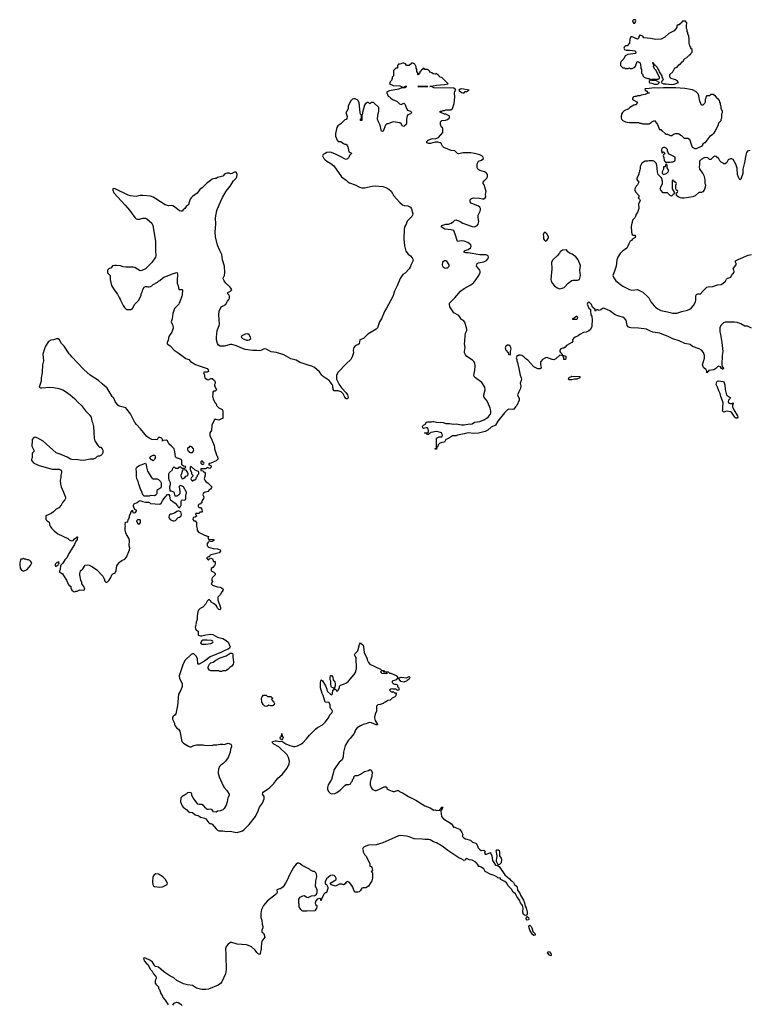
# Model space of a CAD drawing. Header units: inches. Extents: x 1992046 to 2239405, y 126834 to 266391.
# Tile 23 of 71: x 2001074 to 2012197, y 194207 to 209206. Entities that reach past the tile are written whole.
import ezdxf

# ---------------------------------------------------------------- set-up
doc = ezdxf.new("R2010")
doc.units = ezdxf.units.IN
doc.header["$MEASUREMENT"] = 0
for name, color, linetype in [('C0109', 7, 'Continuous'), ('C0200', 7, 'Continuous'), ('C0210', 7, 'Continuous')]:
    doc.layers.add(name, color=color, linetype=linetype)

msp = doc.modelspace()

# ---------------------------------------------------------------- linework, layer by layer
at = {"layer": 'C0109', "color": 6, "elevation": 100}
for points in [[(2003760, 200000), (2003756, 199990), (2003758, 199970), (2003751, 199950), (2003752, 199932), (2003765, 199905), (2003794, 199890), (2003794, 199830), (2003830, 199818), (2003850, 199818), (2003910, 199837), (2003990, 199845), (2004019, 199839), (2004090, 199801), (2004170, 199778), (2004222, 199750), (2004250, 199722), (2004283, 199650), (2004271, 199630), (2004250, 199618), (2004210, 199604), (2004150, 199570), (2003978, 199502), (2003890, 199432), (2003808, 199388), (2003790, 199386), (2003788, 199390), (2003786, 199470), (2003770, 199506), (2003727, 199547), (2003710, 199548), (2003690, 199538), (2003598, 199450), (2003567, 199393), (2003507, 199210), (2003510, 199174), (2003551, 199091), (2003553, 199050), (2003530, 198990), (2003493, 198930), (2003479, 198761), (2003453, 198630), (2003444, 198616), (2003410, 198584), (2003404, 198570), (2003403, 198550), (2003434, 198490), (2003434, 198470), (2003442, 198450), (2003470, 198412), (2003497, 198397), (2003518, 198370), (2003548, 198208), (2003570, 198185), (2003650, 198138), (2003670, 198131), (2003690, 198131), (2003730, 198151), (2003770, 198158), (2003870, 198158), (2003892, 198152), (2004010, 198151), (2004030, 198158), (2004080, 198160), (2004130, 198171), (2004170, 198171), (2004190, 198165), (2004250, 198185), (2004294, 198170), (2004302, 198150), (2004302, 198130), (2004286, 198094), (2004281, 198050), (2004251, 197969), (2004212, 197910), (2004172, 197870), (2004142, 197850), (2004122, 197830), (2004105, 197790), (2004099, 197750), (2004099, 197730), (2004117, 197670), (2004176, 197536), (2004191, 197510), (2004230, 197463), (2004266, 197410), (2004268, 197390), (2004248, 197350), (2004237, 197290), (2004222, 197238), (2004191, 197190), (2004170, 197169), (2004130, 197155), (2004090, 197149), (2004070, 197132), (2004030, 197140), (2004010, 197169), (2003990, 197181), (2003950, 197173), (2003930, 197177), (2003910, 197193), (2003874, 197234), (2003850, 197250), (2003810, 197249), (2003790, 197256), (2003750, 197313), (2003717, 197350), (2003699, 197390), (2003699, 197410), (2003690, 197428), (2003670, 197434), (2003630, 197428), (2003610, 197408), (2003550, 197375), (2003531, 197350), (2003527, 197290), (2003551, 197230), (2003565, 197210), (2003621, 197170), (2003650, 197138), (2003670, 197131), (2003690, 197135), (2003710, 197131), (2003750, 197091), (2003790, 197083), (2003810, 197075), (2003830, 197056), (2003890, 197043), (2003910, 197031), (2003958, 196970), (2003970, 196961), (2003990, 196961), (2004010, 196951), (2004070, 196881), (2004090, 196862), (2004110, 196852), (2004170, 196852), (2004230, 196841), (2004290, 196845), (2004328, 196832), (2004390, 196825), (2004470, 196851), (2004490, 196865), (2004570, 196945), (2004669, 197070), (2004710, 197152), (2004729, 197211), (2004774, 197270), (2004803, 197337), (2004802, 197370), (2004778, 197410), (2004782, 197430), (2004790, 197442), (2004832, 197468), (2004888, 197510), (2004949, 197571), (2005009, 197650), (2005073, 197707), (2005150, 197802), (2005182, 197870), (2005188, 197910), (2005170, 197966), (2005150, 198006), (2005026, 198130), (2004946, 198170), (2004926, 198190), (2004926, 198210), (2004970, 198221), (2004990, 198221), (2005030, 198211), (2005070, 198214), (2005130, 198176), (2005190, 198148), (2005250, 198136), (2005270, 198136), (2005310, 198146), (2005370, 198176), (2005390, 198191), (2005449, 198250), (2005494, 198306), (2005584, 198396), (2005616, 198424), (2005690, 198466), (2005730, 198505), (2005783, 198570), (2005804, 198616), (2005837, 198650), (2005843, 198670), (2005833, 198693), (2005815, 198710), (2005807, 198733), (2005806, 198770), (2005790, 198806), (2005729, 198810), (2005699, 198910), (2005683, 198943), (2005661, 199030), (2005659, 199110), (2005669, 199151), (2005690, 199134), (2005738, 199058), (2005758, 199010), (2005756, 198990), (2005766, 198970), (2005810, 198931), (2005830, 198921), (2005844, 198936), (2005850, 198994), (2005866, 199010), (2005862, 199022), (2005830, 199039), (2005823, 199050), (2005817, 199090), (2005819, 199130), (2005809, 199149), (2005805, 199185), (2005810, 199218), (2005830, 199218), (2005850, 199191), (2005855, 199150), (2005878, 199118), (2005885, 199090), (2005884, 199056), (2005871, 199030), (2005872, 199010), (2005897, 198997), (2005910, 198972), (2005928, 198990), (2005948, 199030), (2005948, 199052), (2005966, 199070), (2006010, 199085), (2006054, 199106), (2006088, 199130), (2006110, 199162), (2006175, 199230), (2006198, 199270), (2006198, 199290), (2006208, 199310), (2006206, 199490), (2006186, 199510), (2006178, 199530), (2006186, 199550), (2006230, 199594), (2006253, 199687), (2006270, 199714), (2006310, 199678), (2006317, 199650), (2006324, 199564), (2006372, 199472), (2006373, 199453), (2006390, 199414), (2006414, 199390), (2006574, 199310), (2006593, 199293), (2006630, 199292), (2006638, 199278), (2006690, 199272), (2006713, 199253), (2006730, 199252), (2006814, 199214), (2006826, 199206), (2006838, 199178), (2006850, 199174), (2006889, 199191), (2006970, 199181), (2007010, 199198), (2007022, 199190), (2007018, 199170), (2007010, 199158), (2006980, 199140), (2006972, 199130), (2006943, 199117), (2006930, 199116), (2006886, 199126), (2006860, 199160), (2006850, 199168), (2006830, 199168), (2006811, 199149), (2006754, 199130), (2006754, 199110), (2006774, 199090), (2006790, 199082), (2006810, 199082), (2006833, 199073), (2006834, 199050), (2006854, 199030), (2006852, 198990), (2006830, 198986), (2006822, 199002), (2006810, 199006), (2006770, 199006), (2006750, 199015), (2006734, 199010), (2006714, 198990), (2006734, 198970), (2006750, 198962), (2006770, 198974), (2006790, 198954), (2006813, 198953), (2006810, 198906), (2006794, 198890), (2006752, 198868), (2006720, 198840), (2006684, 198836), (2006652, 198808), (2006633, 198807), (2006614, 198790), (2006570, 198775), (2006534, 198770), (2006512, 198750), (2006513, 198673), (2006493, 198627), (2006492, 198610), (2006482, 198590), (2006482, 198570), (2006491, 198530), (2006531, 198470), (2006530, 198466), (2006510, 198462), (2006435, 198495), (2006410, 198499), (2006390, 198497), (2006350, 198479), (2006310, 198469), (2006272, 198450), (2006221, 198419), (2006191, 198390), (2006171, 198330), (2006142, 198298), (2006119, 198261), (2006085, 198230), (2006038, 198150), (2006012, 198048), (2006004, 197976), (2005992, 197930), (2005947, 197893), (2005870, 197786), (2005826, 197634), (2005778, 197550), (2005765, 197510), (2005765, 197485), (2005782, 197450), (2005805, 197425), (2005830, 197412), (2005880, 197420), (2005910, 197432), (2005962, 197470), (2006030, 197542), (2006050, 197554), (2006090, 197554), (2006115, 197565), (2006130, 197594), (2006146, 197610), (2006148, 197632), (2006166, 197650), (2006166, 197670), (2006190, 197694), (2006230, 197692), (2006270, 197711), (2006330, 197751), (2006390, 197771), (2006410, 197785), (2006430, 197772), (2006451, 197730), (2006445, 197710), (2006444, 197676), (2006425, 197630), (2006418, 197590), (2006418, 197550), (2006431, 197511), (2006450, 197482), (2006490, 197462), (2006510, 197462), (2006550, 197478), (2006630, 197522), (2006660, 197520), (2006672, 197512), (2006672, 197490), (2006710, 197468), (2006770, 197451), (2006790, 197451), (2006830, 197465), (2006850, 197462), (2006862, 197450), (2006922, 197422), (2007001, 197370), (2007115, 197315), (2007251, 197230), (2007330, 197201), (2007390, 197164), (2007410, 197167), (2007430, 197161), (2007477, 197163), (2007490, 197182), (2007496, 197184), (2007509, 197210), (2007530, 197211), (2007530, 197208), (2007518, 197202), (2007510, 197170), (2007500, 197160), (2007496, 197150), (2007503, 197070), (2007534, 197030), (2007655, 196955), (2007690, 196902), (2007710, 196903), (2007730, 196897), (2007777, 196877), (2007812, 196830), (2007831, 196791), (2007822, 196770), (2007843, 196743), (2007870, 196727), (2007945, 196705), (2007975, 196675), (2008030, 196661), (2008044, 196644), (2008066, 196590), (2008085, 196570), (2008110, 196551), (2008150, 196554), (2008170, 196534), (2008162, 196510), (2008170, 196494), (2008190, 196492), (2008250, 196518), (2008254, 196514), (2008270, 196470), (2008281, 196400), (2008311, 196350), (2008330, 196328), (2008359, 196319), (2008384, 196304), (2008470, 196178), (2008539, 196119), (2008565, 196090), (2008581, 196081), (2008601, 196061), (2008619, 196030), (2008648, 196008), (2008656, 195996), (2008665, 195945), (2008698, 195898), (2008709, 195869), (2008754, 195794), (2008772, 195752), (2008782, 195702), (2008794, 195674), (2008810, 195610), (2008810, 195578), (2008800, 195560), (2008790, 195558), (2008770, 195566), (2008757, 195577), (2008745, 195610), (2008748, 195670), (2008741, 195710), (2008710, 195755), (2008694, 195794), (2008655, 195850), (2008632, 195892), (2008597, 195917), (2008570, 195961), (2008519, 196010), (2008510, 196039), (2008496, 196056), (2008470, 196077), (2008410, 196106), (2008406, 196110), (2008406, 196130), (2008385, 196135), (2008370, 196128), (2008348, 196148), (2008309, 196169), (2008246, 196190), (2008170, 196228), (2008148, 196270), (2008110, 196298), (2008090, 196306), (2008070, 196306), (2008066, 196310), (2008066, 196330), (2008026, 196370), (2007970, 196402), (2007928, 196408), (2007890, 196426), (2007878, 196422), (2007870, 196406), (2007850, 196398), (2007805, 196425), (2007770, 196437), (2007601, 196550), (2007517, 196617), (2007430, 196665), (2007384, 196684), (2007330, 196713), (2007310, 196719), (2007250, 196717), (2007210, 196724), (2007090, 196729), (2007010, 196759), (2006970, 196769), (2006880, 196780), (2006850, 196774), (2006792, 196750), (2006610, 196665), (2006510, 196637), (2006390, 196629), (2006350, 196618), (2006320, 196600), (2006312, 196590), (2006302, 196570), (2006312, 196550), (2006312, 196530), (2006332, 196490), (2006352, 196470), (2006412, 196350), (2006414, 196310), (2006430, 196306), (2006443, 196290), (2006452, 196250), (2006445, 196235), (2006434, 196230), (2006452, 196208), (2006451, 196130), (2006442, 196090), (2006390, 196009), (2006350, 195979), (2006310, 195979), (2006290, 195974), (2006265, 195935), (2006250, 195921), (2006230, 195915), (2006190, 195917), (2006167, 195947), (2006153, 195993), (2006138, 196018), (2006100, 196060), (2006070, 196078), (2006052, 196068), (2006037, 196043), (2006010, 196028), (2005990, 196035), (2005950, 196035), (2005890, 196009), (2005829, 196029), (2005808, 196050), (2005868, 196090), (2005884, 196096), (2005898, 196110), (2005898, 196130), (2005888, 196150), (2005866, 196170), (2005850, 196175), (2005810, 196168), (2005750, 196119), (2005732, 196072), (2005732, 196052), (2005738, 196038), (2005753, 196033), (2005771, 195990), (2005771, 195969), (2005752, 195910), (2005750, 195906), (2005730, 195906), (2005710, 195886), (2005673, 195807), (2005671, 195789), (2005666, 195790), (2005666, 195810), (2005650, 195818), (2005610, 195809), (2005590, 195782), (2005579, 195750), (2005586, 195726), (2005602, 195710), (2005602, 195690), (2005598, 195670), (2005571, 195629), (2005450, 195624), (2005390, 195625), (2005382, 195630), (2005359, 195650), (2005335, 195690), (2005335, 195730), (2005328, 195750), (2005328, 195810), (2005350, 195841), (2005390, 195858), (2005410, 195862), (2005450, 195838), (2005470, 195832), (2005494, 195846), (2005523, 195857), (2005575, 195865), (2005597, 195883), (2005607, 195910), (2005609, 195949), (2005605, 195965), (2005583, 196003), (2005582, 196030), (2005588, 196052), (2005589, 196090), (2005602, 196150), (2005598, 196190), (2005588, 196210), (2005570, 196228), (2005550, 196228), (2005510, 196248), (2005490, 196268), (2005380, 196320), (2005349, 196349), (2005330, 196358), (2005310, 196355), (2005290, 196342), (2005247, 196290), (2005181, 196170), (2005158, 196110), (2005127, 196053), (2005090, 195998), (2005050, 195968), (2005033, 195967), (2004994, 195950), (2004998, 195910), (2004991, 195890), (2004850, 195782), (2004791, 195710), (2004761, 195650), (2004751, 195590), (2004751, 195530), (2004765, 195490), (2004771, 195430), (2004782, 195390), (2004782, 195370), (2004765, 195335), (2004765, 195310), (2004791, 195291), (2004803, 195263), (2004811, 195230), (2004766, 195170), (2004756, 195090), (2004757, 195050), (2004740, 194980), (2004730, 194968), (2004710, 194977), (2004690, 194994), (2004664, 195030), (2004610, 195081), (2004564, 195104), (2004530, 195115), (2004390, 195121), (2004310, 195149), (2004290, 195148), (2004250, 195122), (2004221, 195090), (2004211, 195050), (2004218, 194970), (2004215, 194870), (2004224, 194810), (2004223, 194730), (2004213, 194670), (2004156, 194550), (2004137, 194523), (2004101, 194499), (2003950, 194438), (2003910, 194433), (2003853, 194433), (2003770, 194454), (2003710, 194493), (2003630, 194504), (2003570, 194519), (2003469, 194570), (2003424, 194610), (2003361, 194641), (2003270, 194700), (2003190, 194775), (2003145, 194785), (2003133, 194793), (2003099, 194850), (2003070, 194873), (2002990, 194909), (2002970, 194915), (2002962, 194910), (2002971, 194870), (2003007, 194827), (2003032, 194810), (2003061, 194741), (2003092, 194710), (2003116, 194670), (2003151, 194630), (2003158, 194610), (2003138, 194570), (2003142, 194530), (2003150, 194514), (2003190, 194474), (2003192, 194450), (2003205, 194430), (2003225, 194370), (2003250, 194332), (2003258, 194310), (2003291, 194270), (2003322, 194222), (2003340, 194200)], [(2003410, 194194), (2003430, 194222), (2003463, 194237), (2003490, 194232), (2003530, 194211), (2003552, 194190)]]:
    msp.add_lwpolyline(points, dxfattribs=at)
for points in [[(2003865, 199755), (2003850, 199744), (2003832, 199710), (2003855, 199695), (2003871, 199691), (2003910, 199691), (2003990, 199702), (2004020, 199720), (2004026, 199730), (2004019, 199739), (2003998, 199750), (2003930, 199754)], [(2004130, 199278), (2004110, 199286), (2003990, 199289), (2003970, 199298), (2003958, 199310), (2003948, 199330), (2003948, 199350), (2003969, 199390), (2003990, 199410), (2004023, 199417), (2004064, 199450), (2004130, 199485), (2004223, 199517), (2004285, 199555), (2004310, 199556), (2004319, 199550), (2004326, 199530), (2004325, 199490), (2004331, 199471), (2004335, 199410), (2004330, 199386), (2004310, 199358), (2004280, 199340), (2004252, 199310), (2004230, 199295), (2004210, 199289), (2004172, 199288), (2004150, 199278)], [(2006610, 199286), (2006590, 199286), (2006574, 199270), (2006594, 199250), (2006670, 199245), (2006678, 199250), (2006678, 199258), (2006670, 199266), (2006630, 199266), (2006622, 199282)], [(2004850, 198894), (2004910, 198894), (2004918, 198878), (2004934, 198870), (2004918, 198862), (2004914, 198850), (2004951, 198810), (2004958, 198790), (2004952, 198770), (2004930, 198755), (2004896, 198756), (2004870, 198766), (2004850, 198749), (2004830, 198742), (2004810, 198748), (2004790, 198768), (2004764, 198810), (2004762, 198870), (2004769, 198891), (2004790, 198914), (2004830, 198914)], [(2005070, 198238), (2005050, 198246), (2005044, 198270), (2005050, 198282), (2005066, 198290), (2005070, 198334), (2005073, 198293), (2005091, 198270), (2005082, 198250)], [(2008370, 196334), (2008344, 196384), (2008344, 196410), (2008350, 196430), (2008353, 196470), (2008338, 196550), (2008350, 196558), (2008370, 196560), (2008386, 196550), (2008390, 196530), (2008390, 196470), (2008413, 196433), (2008421, 196410), (2008416, 196364), (2008390, 196336)], [(2003148, 196192), (2003122, 196178), (2003106, 196150), (2003097, 196070), (2003103, 196030), (2003114, 196014), (2003130, 196003), (2003210, 195989), (2003250, 195996), (2003314, 196025), (2003322, 196030), (2003329, 196050), (2003297, 196110), (2003255, 196150), (2003190, 196190)], [(2008810, 195487), (2008794, 195510), (2008802, 195538), (2008810, 195546), (2008830, 195531), (2008834, 195510), (2008830, 195494)], [(2008910, 195255), (2008890, 195270), (2008850, 195338), (2008834, 195390), (2008838, 195402), (2008849, 195411), (2008870, 195393), (2008883, 195370), (2008898, 195318), (2008930, 195281), (2008934, 195270), (2008930, 195261)], [(2009170, 194946), (2009150, 194955), (2009122, 194990), (2009130, 195010), (2009150, 195004), (2009170, 194981), (2009177, 194963), (2009176, 194950)]]:
    msp.add_lwpolyline(points, close=True, dxfattribs=at)
at = {"layer": 'C0200', "color": 6, "elevation": 100}
msp.add_lwpolyline([(2010000, 204801), (2009990, 204805), (2009970, 204809), (2009935, 204785), (2009910, 204778), (2009890, 204788), (2009873, 204787), (2009858, 204782), (2009850, 204766), (2009846, 204770), (2009846, 204790), (2009807, 204827), (2009790, 204866), (2009750, 204906), (2009730, 204886), (2009725, 204870), (2009750, 204814), (2009774, 204790), (2009774, 204750), (2009782, 204730), (2009782, 204710), (2009794, 204690), (2009794, 204670), (2009802, 204650), (2009795, 204530), (2009790, 204518), (2009770, 204482), (2009750, 204464), (2009712, 204448), (2009670, 204440), (2009611, 204410), (2009589, 204391), (2009542, 204370), (2009515, 204350), (2009504, 204330), (2009506, 204310), (2009491, 204290), (2009410, 204244), (2009390, 204218), (2009370, 204202), (2009350, 204202), (2009325, 204190), (2009311, 204170), (2009311, 204150), (2009317, 204137), (2009342, 204110), (2009342, 204102), (2009350, 204094), (2009370, 204092), (2009398, 204078), (2009402, 204050), (2009394, 204030), (2009370, 204028), (2009368, 204050), (2009358, 204078), (2009348, 204088), (2009332, 204088), (2009310, 204098), (2009250, 204038), (2009215, 204025), (2009190, 204029), (2009110, 204059), (2009090, 204055), (2009042, 204030), (2009020, 204000), (2009016, 203990), (2009016, 203950), (2009022, 203910), (2009014, 203890), (2009010, 203886), (2008972, 203888), (2008910, 203918), (2008820, 204020), (2008790, 204038), (2008758, 204070), (2008730, 204088), (2008710, 204095), (2008685, 204095), (2008666, 204086), (2008654, 204086), (2008654, 204074), (2008645, 204055), (2008652, 204030), (2008652, 204010), (2008665, 203985), (2008681, 203890), (2008705, 203790), (2008721, 203750), (2008723, 203730), (2008721, 203710), (2008706, 203670), (2008716, 203630), (2008710, 203586), (2008682, 203538), (2008665, 203490), (2008690, 203434), (2008686, 203410), (2008651, 203330), (2008631, 203310), (2008606, 203274), (2008590, 203269), (2008530, 203273), (2008510, 203261), (2008464, 203216), (2008362, 203090), (2008330, 203029), (2008263, 202997), (2008210, 202952), (2008190, 202941), (2008169, 202931), (2008070, 202908), (2007996, 202904), (2007910, 202913), (2007850, 202896), (2007750, 202877), (2007730, 202869), (2007670, 202865), (2007613, 202827), (2007572, 202810), (2007550, 202768), (2007510, 202766), (2007472, 202748), (2007454, 202730), (2007450, 202706), (2007438, 202702), (2007430, 202666), (2007410, 202666), (2007410, 202674), (2007422, 202678), (2007426, 202690), (2007426, 202830), (2007469, 202851), (2007510, 202852), (2007519, 202870), (2007514, 202890), (2007502, 202910), (2007490, 202917), (2007430, 202933), (2007342, 202918), (2007330, 202906), (2007318, 202902), (2007310, 202886), (2007290, 202888), (2007282, 202902), (2007246, 202910), (2007250, 202914), (2007290, 202914), (2007302, 202918), (2007307, 202933), (2007308, 202950), (2007302, 202970), (2007290, 202988), (2007270, 202989), (2007230, 202979), (2007219, 202990), (2007215, 203010), (2007220, 203020), (2007228, 203030), (2007268, 203050), (2007270, 203074), (2007290, 203082), (2007350, 203078), (2007370, 203085), (2007390, 203085), (2007430, 203075), (2007530, 203071), (2007570, 203056), (2007630, 203057), (2007683, 203043), (2007730, 203047), (2007810, 203033), (2007850, 203034), (2007930, 203047), (2007950, 203043), (2007970, 203047), (2008010, 203074), (2008090, 203084), (2008150, 203108), (2008216, 203150), (2008248, 203190), (2008255, 203210), (2008258, 203250), (2008247, 203290), (2008210, 203373), (2008190, 203409), (2008155, 203450), (2008150, 203466), (2008149, 203490), (2008172, 203570), (2008163, 203610), (2008118, 203678), (2008022, 203750), (2008004, 203770), (2007995, 203790), (2008013, 203867), (2008019, 203930), (2008012, 203972), (2007997, 203997), (2007977, 204017), (2007890, 204073), (2007870, 204099), (2007857, 204130), (2007854, 204150), (2007863, 204210), (2007855, 204270), (2007862, 204310), (2007866, 204390), (2007872, 204430), (2007889, 204470), (2007892, 204490), (2007858, 204598), (2007842, 204622), (2007810, 204638), (2007770, 204698), (2007690, 204738), (2007634, 204834), (2007625, 204870), (2007629, 204890), (2007645, 204910), (2007710, 204970), (2007794, 205070), (2007850, 205111), (2007952, 205168), (2007990, 205197), (2008019, 205230), (2008076, 205310), (2008095, 205355), (2008096, 205370), (2008089, 205390), (2008039, 205450), (2008049, 205490), (2008070, 205501), (2008150, 205516), (2008190, 205538), (2008215, 205570), (2008222, 205590), (2008218, 205610), (2008183, 205623), (2008090, 205626), (2007910, 205655), (2007876, 205656), (2007847, 205667), (2007866, 205690), (2007910, 205705), (2007948, 205730), (2007955, 205750), (2007950, 205778), (2007908, 205810), (2007850, 205833), (2007810, 205837), (2007750, 205828), (2007737, 205857), (2007724, 205910), (2007693, 205993), (2007650, 206007), (2007557, 206017), (2007498, 206050), (2007510, 206071), (2007570, 206091), (2007610, 206091), (2007650, 206105), (2007689, 206131), (2007710, 206151), (2007730, 206158), (2007791, 206131), (2007830, 206105), (2007970, 206054), (2008010, 206051), (2008050, 206071), (2008065, 206090), (2008075, 206130), (2008063, 206190), (2008064, 206230), (2008096, 206290), (2008101, 206310), (2008099, 206330), (2008089, 206350), (2008070, 206364), (2007958, 206410), (2007942, 206430), (2007939, 206450), (2007949, 206470), (2007960, 206480), (2007990, 206491), (2008086, 206486), (2008130, 206476), (2008150, 206478), (2008170, 206492), (2008182, 206510), (2008177, 206550), (2008183, 206590), (2008155, 206690), (2008142, 206710), (2008142, 206730), (2008155, 206750), (2008198, 206790), (2008207, 206813), (2008207, 206847), (2008188, 206870), (2008158, 206890), (2008088, 206910), (2008058, 206930), (2008048, 206950), (2008048, 207010), (2008068, 207050), (2008116, 207064), (2008146, 207090), (2008138, 207110), (2008118, 207130), (2008090, 207149), (2008006, 207170), (2007950, 207176), (2007837, 207177), (2007765, 207165), (2007750, 207169), (2007710, 207209), (2007650, 207213), (2007541, 207261), (2007519, 207279), (2007498, 207318), (2007486, 207330), (2007450, 207339), (2007410, 207342), (2007338, 207322), (2007310, 207322), (2007282, 207330), (2007283, 207350), (2007299, 207370), (2007310, 207375), (2007350, 207393), (2007370, 207396), (2007410, 207391), (2007458, 207410), (2007526, 207490), (2007526, 207550), (2007522, 207562), (2007506, 207570), (2007488, 207610), (2007488, 207652), (2007508, 207672), (2007567, 207673), (2007596, 207684), (2007626, 207710), (2007626, 207730), (2007622, 207742), (2007570, 207768), (2007550, 207768), (2007507, 207787), (2007486, 207790), (2007486, 207810), (2007510, 207812), (2007530, 207822), (2007550, 207822), (2007572, 207832), (2007647, 207833), (2007670, 207854), (2007697, 207930), (2007706, 208030), (2007705, 208090), (2007709, 208110), (2007721, 208130), (2007714, 208150), (2007690, 208162), (2007390, 208170), (2007350, 208189), (2007326, 208190), (2007350, 208191), (2007430, 208211), (2007550, 208221), (2007606, 208230), (2007510, 208326), (2007486, 208330), (2007466, 208350), (2007462, 208362), (2007447, 208367), (2007430, 208386), (2007410, 208378), (2007380, 208380), (2007356, 208396), (2007330, 208406), (2007322, 208422), (2007306, 208430), (2007302, 208442), (2007290, 208446), (2007250, 208446), (2007242, 208462), (2007230, 208466), (2007218, 208462), (2007213, 208447), (2007198, 208442), (2007193, 208427), (2007174, 208410), (2007174, 208390), (2007158, 208382), (2007150, 208366), (2007146, 208370), (2007142, 208402), (2007128, 208408), (2007128, 208450), (2007118, 208470), (2007118, 208490), (2007098, 208530), (2007070, 208546), (2007050, 208546), (2007010, 208506), (2006970, 208506), (2006955, 208535), (2006930, 208546), (2006910, 208546), (2006884, 208536), (2006870, 208526), (2006850, 208526), (2006834, 208510), (2006834, 208470), (2006830, 208466), (2006810, 208466), (2006774, 208430), (2006774, 208350), (2006754, 208330), (2006752, 208310), (2006740, 208280), (2006722, 208258), (2006711, 208230), (2006766, 208206), (2006870, 208196), (2006892, 208190), (2006910, 208178), (2006938, 208182), (2006946, 208190), (2006974, 208190), (2006953, 208187), (2006950, 208170), (2006890, 208164), (2006850, 208150), (2006710, 208123), (2006672, 208108), (2006671, 208090), (2006690, 208042), (2006710, 208032), (2006732, 208010), (2006766, 207986), (2006790, 207982), (2006830, 207962), (2006865, 207925), (2006890, 207912), (2006930, 207932), (2006950, 207912), (2006971, 207851), (2006987, 207827), (2007034, 207810), (2007050, 207794), (2007052, 207790), (2007034, 207770), (2006990, 207758), (2006980, 207740), (2006971, 207690), (2006972, 207630), (2006965, 207610), (2006938, 207590), (2006930, 207578), (2006910, 207586), (2006890, 207618), (2006870, 207635), (2006770, 207649), (2006750, 207644), (2006690, 207618), (2006670, 207618), (2006650, 207598), (2006614, 207506), (2006610, 207502), (2006590, 207508), (2006570, 207598), (2006542, 207650), (2006529, 207690), (2006535, 207745), (2006549, 207810), (2006548, 207870), (2006470, 207946), (2006430, 207946), (2006410, 207926), (2006390, 207946), (2006370, 207946), (2006340, 207920), (2006330, 207906), (2006298, 207790), (2006298, 207770), (2006291, 207750), (2006291, 207670), (2006270, 207668), (2006270, 207694), (2006282, 207698), (2006286, 207710), (2006286, 207750), (2006270, 207766), (2006266, 207786), (2006250, 207946), (2006230, 207978), (2006190, 208002), (2006170, 208002), (2006150, 207995), (2006122, 207970), (2006084, 207896), (2006082, 207850), (2006062, 207810), (2006046, 207790), (2006065, 207730), (2006060, 207700), (2006053, 207687), (2006030, 207678), (2005970, 207618), (2005925, 207590), (2005910, 207566), (2005891, 207470), (2005891, 207430), (2005912, 207370), (2005930, 207352), (2005970, 207352), (2006010, 207322), (2006030, 207312), (2006052, 207310), (2006076, 207270), (2006091, 207191), (2006130, 207172), (2006131, 207169), (2006102, 207138), (2006090, 207108), (2006070, 207088), (2006050, 207078), (2006025, 207085), (2005990, 207108), (2005890, 207159), (2005830, 207181), (2005791, 207189), (2005758, 207182), (2005731, 207169), (2005702, 207150), (2005691, 207130), (2005711, 207090), (2005731, 207070), (2005756, 207050), (2005817, 207017), (2005861, 206981), (2005979, 206810), (2006050, 206762), (2006076, 206736), (2006103, 206723), (2006190, 206692), (2006256, 206656), (2006290, 206645), (2006330, 206646), (2006450, 206670), (2006494, 206674), (2006610, 206664), (2006656, 206650), (2006703, 206623), (2006736, 206596), (2006759, 206559), (2006771, 206530), (2006870, 206419), (2006910, 206384), (2006933, 206373), (2006990, 206370), (2007032, 206352), (2007046, 206326), (2007065, 206250), (2007064, 206230), (2007053, 206207), (2006983, 206137), (2006964, 206090), (2006941, 206050), (2006933, 206007), (2006932, 205870), (2006941, 205761), (2006962, 205682), (2006996, 205636), (2007031, 205610), (2007059, 205579), (2007073, 205550), (2007070, 205530), (2007041, 205479), (2007025, 205435), (2007011, 205410), (2006950, 205346), (2006915, 205325), (2006876, 205264), (2006830, 205153), (2006787, 205073), (2006764, 204990), (2006668, 204810), (2006638, 204762), (2006590, 204650), (2006559, 204601), (2006530, 204510), (2006510, 204490), (2006384, 204416), (2006314, 204350), (2006259, 204330), (2006250, 204269), (2006228, 204252), (2006210, 204248), (2006190, 204236), (2006169, 204210), (2006160, 204170), (2006162, 204130), (2006144, 204070), (2006124, 204030), (2006050, 203964), (2005930, 203835), (2005905, 203790), (2005902, 203750), (2005906, 203730), (2005944, 203650), (2005980, 203600), (2006050, 203524), (2006074, 203490), (2006084, 203450), (2006070, 203429), (2006050, 203430), (2006030, 203454), (2006006, 203506), (2005976, 203536), (2005930, 203550), (2005869, 203550), (2005855, 203575), (2005846, 203630), (2005839, 203650), (2005794, 203710), (2005703, 203770), (2005682, 203790), (2005644, 203844), (2005566, 203910), (2005530, 203930), (2005470, 203941), (2005350, 203983), (2005290, 204019), (2005210, 204041), (2005099, 204099), (2004990, 204137), (2004910, 204146), (2004830, 204186), (2004810, 204190), (2004790, 204185), (2004750, 204167), (2004730, 204163), (2004688, 204168), (2004630, 204166), (2004510, 204184), (2004445, 204205), (2004377, 204237), (2004310, 204259), (2004290, 204258), (2004190, 204231), (2004132, 204232), (2004107, 204247), (2004090, 204275), (2004072, 204330), (2004072, 204370), (2004084, 204470), (2004117, 204550), (2004121, 204570), (2004109, 204710), (2004113, 204767), (2004148, 204830), (2004188, 204850), (2004215, 204870), (2004240, 204920), (2004268, 204950), (2004275, 204970), (2004275, 204990), (2004268, 205010), (2004248, 205030), (2004246, 205050), (2004286, 205070), (2004306, 205090), (2004295, 205115), (2004277, 205137), (2004215, 205190), (2004189, 205229), (2004182, 205250), (2004178, 205270), (2004195, 205310), (2004199, 205350), (2004196, 205450), (2004167, 205547), (2004156, 205630), (2004123, 205690), (2004089, 205769), (2004058, 205898), (2004053, 205973), (2004066, 206090), (2004059, 206190), (2004081, 206299), (2004113, 206387), (2004164, 206496), (2004224, 206596), (2004284, 206670), (2004333, 206750), (2004372, 206790), (2004382, 206810), (2004389, 206849), (2004385, 206865), (2004377, 206877), (2004370, 206882), (2004350, 206884), (2004310, 206862), (2004290, 206858), (2004268, 206868), (2004230, 206869), (2004204, 206856), (2004170, 206824), (2004090, 206802), (2004070, 206789), (2004050, 206789), (2004010, 206775), (2003982, 206758), (2003922, 206710), (2003857, 206643), (2003820, 206620), (2003779, 206561), (2003708, 206512), (2003687, 206493), (2003671, 206470), (2003653, 206413), (2003650, 206386), (2003630, 206378), (2003610, 206358), (2003592, 206330), (2003565, 206310), (2003550, 206288), (2003530, 206288), (2003510, 206295), (2003436, 206356), (2003410, 206369), (2003390, 206374), (2003350, 206369), (2003290, 206385), (2003150, 206479), (2003110, 206502), (2003070, 206518), (2002950, 206529), (2002910, 206529), (2002850, 206515), (2002765, 206525), (2002730, 206534), (2002530, 206629), (2002510, 206634), (2002494, 206630), (2002492, 206608), (2002507, 206570), (2002682, 206382), (2002746, 206306), (2002830, 206192), (2002850, 206172), (2002870, 206165), (2002905, 206165), (2002950, 206185), (2002990, 206185), (2003014, 206174), (2003087, 206107), (2003103, 206070), (2003145, 205830), (2003145, 205690), (2003151, 205610), (2003143, 205590), (2003090, 205508), (2002991, 205409), (2002937, 205383), (2002910, 205378), (2002830, 205429), (2002797, 205437), (2002690, 205436), (2002650, 205443), (2002610, 205456), (2002550, 205464), (2002517, 205463), (2002490, 205455), (2002470, 205428), (2002434, 205410), (2002414, 205390), (2002414, 205350), (2002451, 205311), (2002451, 205250), (2002475, 205155), (2002516, 205090), (2002564, 205024), (2002590, 204972), (2002606, 204950), (2002611, 204931), (2002651, 204851), (2002670, 204822), (2002690, 204802), (2002710, 204792), (2002767, 204793), (2002795, 204805), (2002828, 204870), (2002890, 204934), (2002928, 205010), (2002928, 205030), (2002948, 205070), (2002950, 205094), (2002970, 205132), (2002990, 205142), (2003010, 205142), (2003030, 205134), (2003050, 205134), (2003070, 205142), (2003090, 205152), (2003109, 205171), (2003174, 205206), (2003190, 205222), (2003210, 205232), (2003249, 205271), (2003270, 205282), (2003330, 205302), (2003386, 205330), (2003450, 205352), (2003470, 205354), (2003474, 205350), (2003482, 205330), (2003482, 205290), (2003474, 205270), (2003474, 205190), (2003492, 205152), (2003498, 205098), (2003510, 205094), (2003550, 205094), (2003554, 205090), (2003553, 205013), (2003544, 204996), (2003518, 204910), (2003506, 204894), (2003498, 204870), (2003482, 204850), (2003453, 204827), (2003436, 204804), (2003411, 204730), (2003402, 204690), (2003401, 204650), (2003385, 204605), (2003398, 204570), (2003411, 204550), (2003415, 204505), (2003395, 204445), (2003367, 204410), (2003350, 204378), (2003337, 204323), (2003322, 204290), (2003322, 204270), (2003370, 204238), (2003430, 204171), (2003492, 204132), (2003606, 204046), (2003651, 204030), (2003678, 203998), (2003755, 203955), (2003810, 203931), (2003930, 203894), (2003945, 203870), (2003950, 203848), (2003930, 203835), (2003890, 203838), (2003874, 203830), (2003891, 203791), (2003891, 203770), (2003898, 203750), (2003930, 203725), (2003950, 203722), (2003990, 203739), (2004010, 203739), (2004045, 203710), (2004052, 203690), (2004052, 203670), (2004042, 203650), (2004045, 203630), (2004055, 203615), (2004072, 203568), (2004052, 203548), (2004030, 203548), (2004018, 203530), (2004018, 203490), (2004012, 203470), (2004022, 203430), (2004050, 203374), (2004070, 203354), (2004074, 203330), (2004110, 203292), (2004162, 203270), (2004172, 203250), (2004172, 203130), (2004153, 203127), (2004110, 203106), (2004088, 203108), (2004070, 203118), (2004045, 203115), (2004002, 203030), (2003998, 202950), (2003972, 202910), (2003972, 202870), (2004005, 202805), (2004037, 202717), (2004045, 202690), (2004045, 202670), (2004081, 202561), (2004092, 202550), (2004094, 202510), (2004070, 202486), (2003990, 202448), (2003973, 202447), (2003954, 202430), (2003994, 202410), (2003994, 202390), (2003974, 202370), (2003930, 202386), (2003910, 202366), (2003850, 202366), (2003838, 202362), (2003834, 202350), (2003838, 202338), (2003873, 202333), (2003878, 202318), (2003893, 202313), (2003900, 202300), (2003902, 202270), (2003885, 202210), (2003896, 202190), (2003910, 202171), (2003947, 202147), (2003985, 202110), (2004002, 202090), (2004000, 202080), (2003985, 202055), (2003970, 202049), (2003940, 202020), (2003890, 202004), (2003871, 201990), (2003866, 201970), (2003878, 201950), (2003882, 201930), (2003878, 201910), (2003857, 201883), (2003851, 201869), (2003850, 201846), (2003838, 201842), (2003833, 201827), (2003810, 201826), (2003794, 201810), (2003794, 201790), (2003810, 201774), (2003833, 201773), (2003852, 201752), (2003854, 201710), (2003850, 201706), (2003818, 201702), (2003810, 201686), (2003770, 201686), (2003758, 201682), (2003754, 201670), (2003774, 201650), (2003750, 201626), (2003718, 201622), (2003714, 201590), (2003730, 201574), (2003750, 201574), (2003758, 201558), (2003772, 201552), (2003772, 201492), (2003782, 201450), (2003782, 201430), (2003800, 201400), (2003890, 201351), (2003950, 201334), (2003954, 201330), (2003942, 201310), (2003950, 201294), (2004034, 201290), (2004034, 201270), (2004010, 201258), (2003990, 201258), (2003970, 201266), (2003958, 201262), (2003954, 201250), (2003933, 201227), (2003934, 201190), (2003954, 201170), (2003990, 201163), (2004022, 201150), (2004090, 201143), (2004131, 201130), (2004134, 201110), (2004114, 201086), (2003974, 201050), (2003970, 201026), (2003950, 201026), (2003922, 201010), (2003930, 200994), (2003950, 200974), (2003967, 200993), (2003990, 201002), (2004011, 200991), (2004030, 200954), (2004050, 200954), (2004054, 200950), (2004053, 200913), (2004042, 200890), (2004017, 200863), (2003993, 200847), (2003994, 200810), (2004034, 200790), (2004052, 200770), (2004052, 200750), (2004012, 200710), (2004002, 200690), (2004004, 200664), (2004012, 200650), (2003994, 200610), (2004014, 200590), (2004090, 200565), (2004130, 200562), (2004150, 200551), (2004174, 200530), (2004173, 200513), (2004144, 200476), (2004134, 200450), (2004093, 200407), (2004096, 200370), (2004133, 200253), (2004134, 200226), (2004130, 200218), (2004110, 200219), (2004090, 200242), (2004075, 200275), (2004030, 200315), (2003994, 200334), (2003990, 200346), (2003970, 200366), (2003950, 200366), (2003930, 200346), (2003911, 200309), (2003864, 200256), (2003825, 200235), (2003802, 200210), (2003790, 200186), (2003781, 200130), (2003778, 200070), (2003766, 200030), (2003765, 200010), (2003760, 200000)], dxfattribs=at)
for points in [[(2007290, 208189), (2007146, 208190), (2007294, 208190)], [(2007810, 208152), (2007790, 208149), (2007771, 208130), (2007810, 208098), (2007830, 208092), (2007850, 208094), (2007866, 208110), (2007890, 208112), (2007926, 208130)], [(2009090, 205966), (2009070, 205966), (2009054, 205930), (2009062, 205910), (2009062, 205870), (2009070, 205854), (2009090, 205834), (2009110, 205842), (2009136, 205884), (2009136, 205896), (2009110, 205946)], [(2009410, 205698), (2009350, 205695), (2009312, 205668), (2009302, 205650), (2009266, 205610), (2009201, 205550), (2009183, 205510), (2009188, 205410), (2009171, 205250), (2009174, 205230), (2009191, 205190), (2009226, 205150), (2009270, 205119), (2009310, 205107), (2009346, 205114), (2009372, 205128), (2009435, 205190), (2009490, 205231), (2009510, 205238), (2009580, 205240), (2009606, 205250), (2009624, 205310), (2009613, 205390), (2009623, 205463), (2009586, 205546), (2009553, 205593), (2009495, 205635), (2009458, 205650), (2009429, 205669)], [(2007570, 205414), (2007550, 205419), (2007535, 205430), (2007524, 205450), (2007519, 205470), (2007524, 205510), (2007535, 205530), (2007550, 205539), (2007570, 205538), (2007582, 205530), (2007618, 205470), (2007618, 205450), (2007605, 205430), (2007590, 205419)], [(2009570, 204688), (2009550, 204682), (2009530, 204666), (2009494, 204650), (2009505, 204645), (2009570, 204642), (2009578, 204650), (2009582, 204670)], [(2001634, 204346), (2001590, 204329), (2001550, 204324), (2001515, 204305), (2001467, 204233), (2001451, 204190), (2001427, 204110), (2001439, 204010), (2001423, 203950), (2001416, 203830), (2001401, 203750), (2001400, 203700), (2001372, 203610), (2001390, 203598), (2001410, 203596), (2001532, 203608), (2001590, 203605), (2001670, 203588), (2001730, 203565), (2001770, 203544), (2001846, 203490), (2001910, 203435), (2001959, 203379), (2002016, 203330), (2002076, 203250), (2002133, 203193), (2002165, 203150), (2002172, 203090), (2002186, 203070), (2002201, 203010), (2002211, 202831), (2002222, 202790), (2002270, 202714), (2002290, 202694), (2002313, 202693), (2002334, 202670), (2002342, 202650), (2002342, 202610), (2002330, 202588), (2002310, 202568), (2002290, 202558), (2002270, 202558), (2002254, 202550), (2002231, 202529), (2002194, 202510), (2002150, 202509), (2002050, 202489), (2001995, 202495), (2001963, 202503), (2001870, 202505), (2001850, 202509), (2001800, 202540), (2001689, 202589), (2001628, 202608), (2001430, 202783), (2001350, 202833), (2001310, 202844), (2001290, 202842), (2001265, 202810), (2001262, 202798), (2001258, 202710), (2001291, 202650), (2001291, 202630), (2001272, 202610), (2001262, 202590), (2001262, 202530), (2001252, 202510), (2001252, 202490), (2001291, 202451), (2001370, 202416), (2001570, 202361), (2001677, 202357), (2001704, 202344), (2001711, 202331), (2001711, 202310), (2001701, 202270), (2001701, 202230), (2001691, 202189), (2001695, 202130), (2001704, 202090), (2001744, 202010), (2001759, 201970), (2001771, 201930), (2001771, 201910), (2001761, 201890), (2001726, 201850), (2001706, 201810), (2001670, 201769), (2001631, 201749), (2001590, 201708), (2001555, 201685), (2001474, 201650), (2001473, 201593), (2001494, 201570), (2001522, 201550), (2001531, 201530), (2001531, 201510), (2001538, 201490), (2001560, 201460), (2001600, 201420), (2001656, 201376), (2001810, 201302), (2001830, 201282), (2001865, 201265), (2001890, 201272), (2001906, 201294), (2001930, 201314), (2001942, 201318), (2001946, 201330), (2001954, 201330), (2001951, 201290), (2001926, 201254), (2001911, 201209), (2001825, 201075), (2001793, 201007), (2001762, 200978), (2001733, 200927), (2001701, 200899), (2001696, 200890), (2001691, 200829), (2001682, 200810), (2001682, 200790), (2001702, 200782), (2001725, 200765), (2001741, 200741), (2001786, 200670), (2001818, 200598), (2001830, 200594), (2001838, 200578), (2001854, 200570), (2001854, 200550), (2001870, 200514), (2001893, 200493), (2001910, 200492), (2001930, 200502), (2001950, 200502), (2001990, 200522), (2002050, 200518), (2002068, 200530), (2002054, 200570), (2002024, 200610), (2002022, 200630), (2002006, 200666), (2001989, 200749), (2001989, 200770), (2002002, 200810), (2002038, 200842), (2002070, 200898), (2002110, 200901), (2002134, 200894), (2002182, 200870), (2002250, 200825), (2002342, 200730), (2002362, 200690), (2002370, 200654), (2002390, 200634), (2002415, 200645), (2002438, 200670), (2002462, 200710), (2002478, 200750), (2002495, 200765), (2002530, 200782), (2002546, 200814), (2002556, 200884), (2002579, 200921), (2002598, 200942), (2002630, 200966), (2002678, 200990), (2002703, 201017), (2002749, 201130), (2002753, 201153), (2002745, 201190), (2002749, 201270), (2002737, 201310), (2002704, 201364), (2002694, 201390), (2002684, 201430), (2002684, 201470), (2002689, 201490), (2002682, 201510), (2002689, 201551), (2002722, 201558), (2002728, 201592), (2002736, 201604), (2002747, 201633), (2002748, 201652), (2002766, 201690), (2002766, 201710), (2002782, 201718), (2002790, 201734), (2002794, 201730), (2002798, 201698), (2002830, 201694), (2002842, 201698), (2002856, 201724), (2002855, 201735), (2002827, 201747), (2002808, 201788), (2002808, 201810), (2002818, 201830), (2002866, 201850), (2002890, 201874), (2002910, 201882), (2002945, 201865), (2002990, 201858), (2003037, 201857), (2003054, 201850), (2003070, 201834), (2003210, 201825), (2003230, 201842), (2003255, 201885), (2003290, 201932), (2003330, 201972), (2003350, 201974), (2003360, 201960), (2003365, 201910), (2003372, 201890), (2003442, 201842), (2003481, 201801), (2003490, 201782), (2003510, 201772), (2003528, 201790), (2003538, 201810), (2003535, 201870), (2003540, 201880), (2003550, 201894), (2003590, 201885), (2003603, 201897), (2003609, 201910), (2003609, 201970), (2003618, 201990), (2003615, 202010), (2003570, 202088), (2003530, 202108), (2003513, 202107), (2003505, 202095), (2003516, 202010), (2003515, 201985), (2003496, 201964), (2003470, 201949), (2003446, 201950), (2003438, 201970), (2003436, 201996), (2003426, 202010), (2003390, 202026), (2003370, 202026), (2003362, 202090), (2003375, 202125), (2003375, 202150), (2003355, 202190), (2003346, 202226), (2003349, 202290), (2003358, 202310), (2003402, 202350), (2003410, 202374), (2003430, 202394), (2003450, 202374), (2003490, 202374), (2003502, 202378), (2003510, 202394), (2003533, 202393), (2003538, 202378), (2003550, 202374), (2003590, 202374), (2003606, 202390), (2003602, 202402), (2003570, 202406), (2003547, 202427), (2003548, 202490), (2003540, 202500), (2003510, 202518), (2003466, 202530), (2003450, 202546), (2003437, 202630), (2003427, 202667), (2003391, 202711), (2003347, 202747), (2003329, 202789), (2003310, 202802), (2003262, 202798), (2003250, 202786), (2003249, 202810), (2003239, 202830), (2003210, 202841), (2003190, 202842), (2003183, 202837), (2003170, 202806), (2003090, 202809), (2003049, 202829), (2003030, 202848), (2003010, 202855), (2002914, 202974), (2002857, 203037), (2002832, 203072), (2002762, 203202), (2002710, 203275), (2002690, 203293), (2002590, 203319), (2002572, 203332), (2002529, 203390), (2002510, 203438), (2002485, 203465), (2002410, 203595), (2002330, 203659), (2002275, 203710), (2002149, 203789), (2002050, 203875), (2001869, 204070), (2001850, 204098), (2001830, 204118), (2001750, 204235), (2001713, 204273), (2001679, 204330), (2001662, 204342)], [(2004550, 204419), (2004510, 204415), (2004462, 204390), (2004453, 204370), (2004470, 204349), (2004530, 204323), (2004550, 204323), (2004570, 204329), (2004598, 204350), (2004595, 204370), (2004570, 204407)], [(2008530, 204249), (2008510, 204248), (2008485, 204235), (2008473, 204207), (2008485, 204170), (2008522, 204130), (2008525, 204110), (2008530, 204105), (2008550, 204102), (2008558, 204110), (2008558, 204150), (2008569, 204190), (2008564, 204210), (2008550, 204235)], [(2009450, 203718), (2009442, 203730), (2009450, 203762), (2009476, 203764), (2009490, 203774), (2009613, 203773), (2009614, 203750), (2009570, 203729), (2009531, 203729), (2009490, 203718)], [(2003670, 202708), (2003650, 202686), (2003638, 202682), (2003634, 202670), (2003638, 202638), (2003652, 202632), (2003658, 202618), (2003673, 202613), (2003710, 202614), (2003728, 202650), (2003722, 202670), (2003699, 202699)], [(2003110, 202486), (2003083, 202503), (2003058, 202530), (2003070, 202552), (2003110, 202572), (2003130, 202572), (2003140, 202560), (2003142, 202530), (2003130, 202506)], [(2003110, 202211), (2003170, 202211), (2003190, 202202), (2003222, 202170), (2003231, 202150), (2003231, 202090), (2003225, 202075), (2003167, 202033), (2003165, 201990), (2003154, 201966), (2003130, 201955), (2003070, 201958), (2003050, 201948), (2002966, 201950), (2002958, 201970), (2002945, 201985), (2002929, 202029), (2002914, 202054), (2002888, 202130), (2002882, 202170), (2002862, 202210), (2002854, 202254), (2002855, 202330), (2002849, 202350), (2002849, 202370), (2002858, 202390), (2002886, 202410), (2002990, 202452), (2003002, 202430), (2003005, 202390), (2003021, 202330), (2003085, 202230)], [(2003590, 202349), (2003554, 202346), (2003542, 202290), (2003532, 202270), (2003533, 202253), (2003550, 202214), (2003590, 202225), (2003608, 202250), (2003635, 202265), (2003642, 202290), (2003634, 202314), (2003610, 202342)], [(2003690, 202398), (2003673, 202387), (2003672, 202350), (2003692, 202312), (2003694, 202290), (2003714, 202270), (2003714, 202250), (2003690, 202226), (2003682, 202210), (2003694, 202190), (2003702, 202182), (2003710, 202182), (2003730, 202194), (2003750, 202194), (2003766, 202210), (2003766, 202230), (2003786, 202250), (2003786, 202270), (2003806, 202290), (2003806, 202310), (2003802, 202322), (2003750, 202346)], [(2003850, 202486), (2003834, 202470), (2003834, 202450), (2003850, 202434), (2003870, 202434), (2003882, 202438), (2003886, 202450), (2003882, 202462), (2003867, 202467), (2003862, 202482)], [(2003490, 201722), (2003470, 201715), (2003433, 201687), (2003390, 201674), (2003370, 201674), (2003358, 201662), (2003351, 201649), (2003348, 201630), (2003354, 201610), (2003370, 201591), (2003410, 201573), (2003430, 201571), (2003450, 201576), (2003490, 201621), (2003512, 201628), (2003535, 201650), (2003541, 201670), (2003529, 201709)], [(2002910, 201586), (2002870, 201586), (2002854, 201570), (2002870, 201534), (2002890, 201522), (2002906, 201530), (2002916, 201544), (2002918, 201570)], [(2001130, 200998), (2001110, 200988), (2001090, 200986), (2001084, 200976), (2001082, 200950), (2001074, 200930), (2001074, 200890), (2001082, 200870), (2001082, 200850), (2001100, 200820), (2001130, 200805), (2001188, 200832), (2001238, 200890), (2001258, 200930), (2001240, 200960), (2001230, 200968), (2001210, 200978), (2001190, 200978), (2001170, 200988), (2001149, 200989)], [(2001670, 200946), (2001634, 200930), (2001614, 200910), (2001614, 200890), (2001622, 200882), (2001630, 200882), (2001660, 200900), (2001668, 200910), (2001674, 200926)]]:
    msp.add_lwpolyline(points, close=True, dxfattribs=at)
at = {"layer": 'C0210', "color": 6, "elevation": 100}
for points in [[(2011210, 209186), (2011178, 209182), (2011173, 209167), (2011158, 209162), (2011153, 209147), (2011138, 209142), (2011130, 209126), (2011110, 209126), (2011094, 209110), (2011092, 209088), (2011050, 209038), (2010970, 208995), (2010910, 208938), (2010854, 208910), (2010770, 208905), (2010690, 208919), (2010590, 208929), (2010574, 208954), (2010530, 208968), (2010512, 208950), (2010512, 208928), (2010490, 208908), (2010436, 208936), (2010410, 208946), (2010390, 208946), (2010374, 208910), (2010372, 208848), (2010334, 208810), (2010310, 208806), (2010290, 208786), (2010282, 208770), (2010294, 208750), (2010321, 208741), (2010370, 208743), (2010452, 208730), (2010465, 208710), (2010462, 208690), (2010345, 208675), (2010305, 208655), (2010282, 208610), (2010242, 208570), (2010232, 208550), (2010234, 208510), (2010270, 208474), (2010292, 208472), (2010304, 208464), (2010350, 208462), (2010370, 208472), (2010384, 208464), (2010410, 208462), (2010450, 208482), (2010463, 208497), (2010489, 208571), (2010510, 208565), (2010531, 208550), (2010545, 208490), (2010545, 208465), (2010553, 208447), (2010554, 208390), (2010572, 208372), (2010574, 208350), (2010594, 208330), (2010604, 208324), (2010650, 208312), (2010670, 208312), (2010690, 208294), (2010710, 208302), (2010730, 208298), (2010810, 208301), (2010828, 208310), (2010829, 208330), (2010806, 208366), (2010778, 208430), (2010755, 208450), (2010735, 208490), (2010738, 208502), (2010746, 208510), (2010742, 208522), (2010730, 208526), (2010726, 208550), (2010726, 208554), (2010730, 208554), (2010734, 208534), (2010751, 208530), (2010752, 208512), (2010770, 208505), (2010790, 208482), (2010805, 208445), (2010818, 208430), (2010822, 208410), (2010865, 208350), (2010862, 208330), (2010875, 208315), (2010885, 208290), (2010862, 208270), (2010852, 208250), (2010891, 208231), (2010930, 208231), (2011010, 208220), (2011050, 208223), (2011118, 208250), (2011102, 208270), (2011070, 208289), (2011006, 208310), (2010986, 208330), (2010986, 208370), (2011030, 208414), (2011049, 208451), (2011069, 208471), (2011095, 208485), (2011123, 208517), (2011148, 208532), (2011175, 208565), (2011190, 208574), (2011209, 208611), (2011246, 208630), (2011270, 208654), (2011282, 208658), (2011286, 208670), (2011302, 208678), (2011306, 208690), (2011326, 208710), (2011326, 208750), (2011308, 208768), (2011306, 208790), (2011288, 208808), (2011287, 208827), (2011278, 208850), (2011282, 208910), (2011275, 208955), (2011258, 208990), (2011258, 209010), (2011248, 209028), (2011248, 209050), (2011238, 209070), (2011238, 209130), (2011246, 209150), (2011242, 209162), (2011227, 209167), (2011222, 209182)], [(2010430, 209206), (2010414, 209190), (2010430, 209154), (2010450, 209154), (2010466, 209190), (2010462, 209202)], [(2010690, 208288), (2010672, 208270), (2010671, 208250), (2010683, 208243), (2010710, 208239), (2010750, 208223), (2010790, 208225), (2010808, 208230), (2010826, 208250), (2010770, 208282), (2010710, 208282)], [(2010890, 208169), (2010810, 208164), (2010750, 208169), (2010670, 208156), (2010610, 208153), (2010602, 208150), (2010610, 208134), (2010637, 208117), (2010650, 208094), (2010670, 208094), (2010674, 208090), (2010650, 208088), (2010610, 208066), (2010550, 208058), (2010530, 208048), (2010490, 208048), (2010470, 208038), (2010450, 208038), (2010434, 208030), (2010414, 208010), (2010414, 207990), (2010494, 207950), (2010484, 207936), (2010474, 207910), (2010452, 207908), (2010438, 207902), (2010374, 207870), (2010354, 207850), (2010290, 207818), (2010266, 207794), (2010250, 207766), (2010241, 207730), (2010241, 207710), (2010250, 207692), (2010270, 207672), (2010312, 207652), (2010370, 207642), (2010510, 207642), (2010530, 207632), (2010550, 207632), (2010570, 207622), (2010670, 207622), (2010700, 207640), (2010710, 207652), (2010750, 207672), (2010798, 207610), (2010830, 207534), (2010850, 207534), (2010858, 207518), (2010870, 207514), (2010914, 207470), (2010930, 207462), (2010950, 207462), (2010990, 207442), (2011016, 207444), (2011040, 207460), (2011070, 207471), (2011110, 207471), (2011125, 207465), (2011164, 207444), (2011194, 207410), (2011210, 207402), (2011260, 207400), (2011284, 207384), (2011326, 207266), (2011365, 207245), (2011390, 207245), (2011486, 207290), (2011490, 207314), (2011502, 207318), (2011510, 207334), (2011530, 207334), (2011603, 207437), (2011626, 207450), (2011660, 207480), (2011678, 207502), (2011728, 207610), (2011730, 207634), (2011766, 207670), (2011766, 207690), (2011778, 207710), (2011778, 207770), (2011786, 207790), (2011786, 207810), (2011766, 207850), (2011766, 207890), (2011758, 207910), (2011756, 207936), (2011746, 207950), (2011742, 207982), (2011730, 207986), (2011722, 208002), (2011710, 208006), (2011680, 208040), (2011647, 208067), (2011613, 208067), (2011590, 208046), (2011550, 208046), (2011538, 208042), (2011534, 208010), (2011522, 207990), (2011522, 207950), (2011512, 207928), (2011490, 207906), (2011470, 207906), (2011443, 207963), (2011428, 208048), (2011418, 208078), (2011389, 208109), (2011330, 208135), (2011216, 208156), (2011070, 208169), (2010970, 208166)], [(2010910, 207258), (2010890, 207258), (2010870, 207248), (2010858, 207230), (2010856, 207210), (2010870, 207174), (2010890, 207191), (2010912, 207170), (2010890, 207146), (2010882, 207130), (2010893, 207107), (2010898, 207058), (2010910, 207054), (2010918, 207038), (2010930, 207034), (2010990, 207034), (2011010, 207042), (2011030, 207042), (2011062, 207058), (2011066, 207070), (2011066, 207110), (2010976, 207156), (2010960, 207180), (2010949, 207209), (2010948, 207230), (2010930, 207248)], [(2010930, 207006), (2010918, 207002), (2010913, 206967), (2010890, 206966), (2010887, 206930), (2010871, 206890), (2010866, 206866), (2010890, 206846), (2010936, 206864), (2010958, 206890), (2010968, 206910), (2010946, 206950), (2010946, 206990), (2010942, 207002)], [(2011910, 203358), (2011939, 203361), (2011952, 203370), (2011951, 203350), (2011943, 203337), (2011943, 203310), (2011963, 203263), (2012015, 203170), (2012020, 203150), (2012010, 203134), (2011990, 203137), (2011975, 203150), (2011925, 203225), (2011914, 203234), (2011850, 203242), (2011810, 203229), (2011796, 203236), (2011790, 203246), (2011795, 203270), (2011793, 203310), (2011798, 203370), (2011790, 203402), (2011764, 203464), (2011753, 203513), (2011732, 203550), (2011714, 203610), (2011692, 203650), (2011702, 203690), (2011710, 203700), (2011730, 203705), (2011795, 203695), (2011808, 203688), (2011816, 203675), (2011826, 203646), (2011830, 203574), (2011842, 203510), (2011850, 203491), (2011870, 203471), (2011890, 203463), (2011906, 203450), (2011901, 203430), (2011879, 203410), (2011875, 203390), (2011886, 203366)]]:
    msp.add_lwpolyline(points, close=True, dxfattribs=at)
for points in [[(2012210, 207212), (2012170, 207202), (2012155, 207185), (2012137, 207123), (2012127, 207050), (2012099, 206930), (2012098, 206862), (2012070, 206778), (2012050, 206768), (2012030, 206808), (2012018, 206850), (2012010, 206946), (2011990, 207006), (2011950, 207078), (2011930, 207088), (2011910, 207088), (2011874, 207070), (2011852, 207030), (2011830, 207008), (2011810, 207008), (2011800, 207020), (2011770, 207038), (2011750, 207058), (2011730, 207088), (2011690, 207122), (2011670, 207128), (2011650, 207118), (2011610, 207075), (2011590, 207075), (2011563, 207103), (2011550, 207109), (2011510, 207104), (2011464, 207076), (2011438, 207050), (2011436, 206990), (2011431, 206970), (2011436, 206930), (2011490, 206862), (2011503, 206830), (2011517, 206770), (2011521, 206710), (2011527, 206690), (2011526, 206654), (2011510, 206608), (2011490, 206582), (2011470, 206575), (2011426, 206574), (2011370, 206522), (2011334, 206510), (2011206, 206486), (2011170, 206485), (2011146, 206490), (2011110, 206508), (2011089, 206529), (2011086, 206570), (2011102, 206578), (2011106, 206590), (2011102, 206602), (2011087, 206607), (2011078, 206630), (2011076, 206684), (2011086, 206710), (2011082, 206722), (2011070, 206726), (2011062, 206742), (2011047, 206747), (2011030, 206766), (2011022, 206750), (2011022, 206630), (2011054, 206570), (2011042, 206550), (2011010, 206518), (2010988, 206530), (2010950, 206566), (2010886, 206570), (2010848, 206610), (2010838, 206630), (2010855, 206670), (2010876, 206704), (2010876, 206744), (2010856, 206796), (2010822, 206830), (2010809, 206850), (2010799, 206890), (2010789, 206990), (2010778, 207018), (2010750, 207048), (2010730, 207055), (2010670, 207055), (2010650, 207049), (2010610, 207049), (2010582, 207038), (2010560, 207020), (2010532, 206970), (2010531, 206929), (2010522, 206910), (2010522, 206890), (2010512, 206870), (2010511, 206849), (2010482, 206790), (2010482, 206770), (2010490, 206754), (2010512, 206730), (2010492, 206690), (2010471, 206669), (2010452, 206628), (2010451, 206610), (2010462, 206582), (2010512, 206530), (2010512, 206510), (2010502, 206490), (2010522, 206470), (2010532, 206450), (2010506, 206394), (2010511, 206330), (2010502, 206298), (2010492, 206268), (2010470, 206246), (2010462, 206210), (2010452, 206190), (2010440, 206180), (2010418, 206150), (2010397, 206057), (2010402, 205970), (2010410, 205934), (2010425, 205925), (2010450, 205922), (2010462, 205910), (2010458, 205890), (2010410, 205858), (2010399, 205841), (2010382, 205830), (2010358, 205790), (2010345, 205755), (2010330, 205728), (2010312, 205710), (2010270, 205684), (2010250, 205665), (2010230, 205645), (2010191, 205590), (2010179, 205550), (2010167, 205450), (2010144, 205376), (2010117, 205310), (2010130, 205275), (2010164, 205230), (2010270, 205148), (2010310, 205124), (2010370, 205095), (2010408, 205088), (2010490, 205095), (2010573, 205053), (2010650, 204986), (2010663, 204970), (2010694, 204910), (2010746, 204846), (2010765, 204825), (2010800, 204800), (2010850, 204778), (2010950, 204757), (2011030, 204733), (2011090, 204733), (2011170, 204762), (2011257, 204783), (2011290, 204796), (2011309, 204810), (2011345, 204850), (2011376, 204910), (2011381, 204930), (2011382, 204998), (2011390, 205021), (2011410, 205031), (2011431, 205031), (2011450, 205025), (2011498, 205082), (2011549, 205131), (2011570, 205138), (2011640, 205140), (2011710, 205165), (2011770, 205172), (2011795, 205185), (2011835, 205225), (2011850, 205254), (2011866, 205270), (2011887, 205273), (2011915, 205285), (2011938, 205330), (2011955, 205345), (2011968, 205370), (2011962, 205390), (2011949, 205410), (2011970, 205441), (2011998, 205470), (2011996, 205490), (2011985, 205510), (2011987, 205533), (2012025, 205555), (2012181, 205619), (2012232, 205628)], [(2012230, 204506), (2012170, 204538), (2012130, 204538), (2012070, 204575), (2012010, 204594), (2011970, 204599), (2011830, 204599), (2011802, 204590), (2011762, 204550), (2011746, 204510), (2011747, 204450), (2011759, 204410), (2011779, 204290), (2011791, 204150), (2011781, 204090), (2011776, 203950), (2011781, 203921), (2011805, 203890), (2011799, 203881), (2011790, 203881), (2011775, 203890), (2011758, 203918), (2011730, 203929), (2011710, 203916), (2011686, 203890), (2011656, 203870), (2011580, 203860), (2011570, 203846), (2011558, 203842), (2011550, 203826), (2011548, 203850), (2011538, 203870), (2011498, 203910), (2011482, 203950), (2011515, 204050), (2011515, 204090), (2011498, 204138), (2011468, 204170), (2011434, 204194), (2011330, 204229), (2011297, 204257), (2011214, 204274), (2011130, 204314), (2011030, 204345), (2010970, 204377), (2010832, 204432), (2010727, 204447), (2010690, 204461), (2010630, 204493), (2010510, 204509), (2010390, 204512), (2010370, 204516), (2010350, 204529), (2010336, 204550), (2010319, 204630), (2010282, 204670), (2010210, 204689), (2010152, 204712), (2010070, 204769), (2010000, 204801)]]:
    msp.add_lwpolyline(points, dxfattribs=at)

doc.saveas('drawing.dxf')
